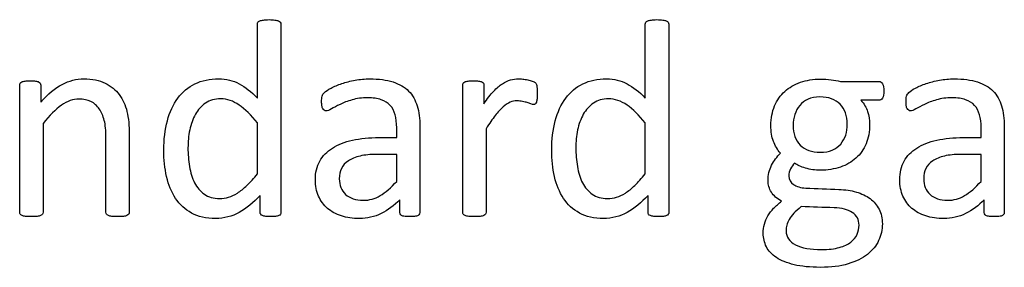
# Model space of a CAD drawing. Header units: inches. Extents: x 0 to 23760, y -13 to 16800.
# Tile 125 of 256: x 4430 to 4966, y 14974 to 15109. Entities that reach past the tile are written whole.
import ezdxf

# ---------------------------------------------------------------- set-up
doc = ezdxf.new("R2010")
doc.units = ezdxf.units.IN
doc.layers.add('1', color=7, linetype='Continuous', true_color=0xffffff)

msp = doc.modelspace()

# ---------------------------------------------------------------- linework, layer by layer
at = {"layer": '1', "color": 2, "linetype": 'Continuous', "lineweight": 25}
for points, knots in [([(4559.252, 15066.429), (4559.252, 15079.836), (4559.252, 15093.242), (4559.252, 15107.024), (4559.339, 15107.37), (4559.541, 15107.687)], [0, 0, 0, 0, 0.9727844, 0.9727844, 1, 1, 1, 1]), ([(4560.58, 15108.466), (4561.07, 15108.639), (4561.734, 15108.808), (4563.321, 15109.043), (4564.33, 15109.13), (4566.84, 15109.13), (4567.907, 15109.039), (4569.553, 15108.813), (4570.187, 15108.639), (4571.111, 15108.293), (4571.457, 15108.034), (4571.688, 15107.687)], [0, 0, 0, 0, 0.2001391, 0.2001391, 0.393276, 0.393276, 0.5909044, 0.5909044, 0.7954522, 0.7954522, 1, 1, 1, 1]), ([(4571.688, 15107.687), (4571.918, 15107.37), (4572.034, 15107.024), (4572.034, 15072.498), (4572.034, 15038.347), (4572.034, 15003.764), (4571.947, 15003.417), (4571.774, 15003.1)], [0, 0, 0, 0, 0.010729, 0.010729, 0.9876204, 0.9876204, 1, 1, 1, 1]), ([(4770.274, 15066.429), (4770.274, 15079.836), (4770.274, 15093.242), (4770.274, 15107.024), (4770.36, 15107.37), (4770.562, 15107.687)], [0, 0, 0, 0, 0.9727844, 0.9727844, 1, 1, 1, 1]), ([(4771.601, 15108.466), (4772.091, 15108.639), (4772.756, 15108.808), (4774.342, 15109.043), (4775.352, 15109.13), (4777.862, 15109.13), (4778.929, 15109.039), (4780.574, 15108.813), (4781.209, 15108.639), (4782.132, 15108.293), (4782.478, 15108.034), (4782.709, 15107.687)], [0, 0, 0, 0, 0.2001391, 0.2001391, 0.393276, 0.393276, 0.5909044, 0.5909044, 0.7954522, 0.7954522, 1, 1, 1, 1]), ([(4782.709, 15107.687), (4782.94, 15107.37), (4783.055, 15107.024), (4783.055, 15072.498), (4783.055, 15038.347), (4783.055, 15003.764), (4782.969, 15003.417), (4782.795, 15003.1)], [0, 0, 0, 0, 0.010729, 0.010729, 0.9876204, 0.9876204, 1, 1, 1, 1]), ([(4430.199, 15003.158), (4430.026, 15003.417), (4429.939, 15003.764), (4429.939, 15027.268), (4429.939, 15050.34), (4429.939, 15073.844), (4430.026, 15074.191), (4430.17, 15074.45)], [0, 0, 0, 0, 0.0180796, 0.0180796, 0.9819204, 0.9819204, 1, 1, 1, 1]), ([(4430.17, 15074.45), (4430.314, 15074.739), (4430.632, 15074.998), (4431.555, 15075.46), (4432.132, 15075.604), (4433.574, 15075.777), (4434.527, 15075.806), (4436.835, 15075.806), (4437.786, 15075.774), (4439.258, 15075.604), (4439.835, 15075.46), (4440.239, 15075.229)], [0, 0, 0, 0, 0.2024309, 0.2024309, 0.4048617, 0.4048617, 0.6072926, 0.6072926, 0.7998488, 0.7998488, 1, 1, 1, 1]), ([(4441.134, 15074.45), (4441.307, 15074.191), (4441.393, 15073.844), (4441.393, 15070.363), (4441.393, 15067.314), (4441.393, 15064.266)], [0, 0, 0, 0, 0.1243094, 0.1243094, 1, 1, 1, 1]), ([(4441.393, 15064.266), (4445.288, 15068.622), (4449.177, 15071.836), (4456.944, 15075.864), (4460.839, 15076.874), (4469.408, 15076.874), (4473.303, 15076.095), (4479.593, 15072.979), (4482.156, 15070.869), (4486.056, 15065.65), (4487.468, 15062.599), (4489.143, 15055.552), (4489.576, 15051.34), (4489.576, 15032.356), (4489.576, 15018.276), (4489.576, 15003.764), (4489.46, 15003.417), (4489.258, 15003.158)], [0, 0, 0, 0, 0.0976134, 0.0976134, 0.1957995, 0.1957995, 0.3104695, 0.3104695, 0.4251394, 0.4251394, 0.5412396, 0.5412396, 0.6571226, 0.6571226, 0.989775, 0.989775, 1, 1, 1, 1]), ([(4560.724, 15013.342), (4557.089, 15009.39), (4553.297, 15006.324), (4545.461, 15001.888), (4541.162, 15000.792), (4531.411, 15000.792), (4527.088, 15001.783), (4519.899, 15005.725), (4516.991, 15008.413), (4512.513, 15015.131), (4510.876, 15019.05), (4508.849, 15028.143), (4508.329, 15032.933), (4508.329, 15043.896), (4508.991, 15049.284), (4511.532, 15058.87), (4513.436, 15062.967), (4518.456, 15069.719), (4521.572, 15072.344), (4529.016, 15075.979), (4533.315, 15076.874), (4542.23, 15076.874), (4545.917, 15075.997), (4552.645, 15072.459), (4555.963, 15069.863), (4559.252, 15066.429)], [0, 0, 0, 0, 0.0736781, 0.0736781, 0.147588, 0.147588, 0.2278852, 0.2278852, 0.3074186, 0.3074186, 0.387744, 0.387744, 0.4674768, 0.4674768, 0.5618732, 0.5618732, 0.6561274, 0.6561274, 0.7503816, 0.7503816, 0.8446359, 0.8446359, 0.9227163, 0.9227163, 1, 1, 1, 1]), ([(4595.75, 15069.488), (4596.442, 15070.18), (4597.648, 15070.971), (4601.03, 15072.748), (4602.992, 15073.556), (4607.377, 15075.056), (4609.802, 15075.657), (4615.023, 15076.643), (4617.677, 15076.874), (4625.323, 15076.874), (4629.535, 15076.326), (4636.517, 15074.075), (4639.345, 15072.402), (4641.509, 15070.238)], [0, 0, 0, 0, 0.1281972, 0.1281972, 0.2581168, 0.2581168, 0.3880364, 0.3880364, 0.5165767, 0.5165767, 0.7582883, 0.7582883, 1, 1, 1, 1]), ([(4671.226, 15003.158), (4671.053, 15003.417), (4670.966, 15003.764), (4670.966, 15027.268), (4670.966, 15050.34), (4670.966, 15073.844), (4671.053, 15074.191), (4671.197, 15074.45)], [0, 0, 0, 0, 0.0180796, 0.0180796, 0.9819204, 0.9819204, 1, 1, 1, 1]), ([(4671.197, 15074.45), (4671.341, 15074.739), (4671.659, 15074.998), (4672.582, 15075.46), (4673.159, 15075.604), (4674.602, 15075.777), (4675.554, 15075.806), (4677.862, 15075.806), (4678.814, 15075.774), (4680.285, 15075.604), (4680.862, 15075.46), (4681.266, 15075.229)], [0, 0, 0, 0, 0.2024309, 0.2024309, 0.4048617, 0.4048617, 0.6072926, 0.6072926, 0.7998488, 0.7998488, 1, 1, 1, 1]), ([(4682.161, 15074.45), (4682.334, 15074.191), (4682.42, 15073.844), (4682.42, 15070.055), (4682.42, 15066.699), (4682.42, 15063.342)], [0, 0, 0, 0, 0.1142132, 0.1142132, 1, 1, 1, 1]), ([(4682.42, 15063.342), (4684.325, 15066.112), (4686.114, 15068.362), (4689.431, 15071.854), (4691.018, 15073.238), (4692.518, 15074.219)], [0, 0, 0, 0, 0.5042346, 0.5042346, 1, 1, 1, 1]), ([(4696.933, 15076.297), (4698.404, 15076.701), (4699.876, 15076.874), (4702.011, 15076.874), (4702.79, 15076.845), (4703.626, 15076.758)], [0, 0, 0, 0, 0.6891892, 0.6891892, 1, 1, 1, 1]), ([(4703.626, 15076.758), (4704.463, 15076.701), (4705.357, 15076.556), (4707.204, 15076.152), (4708.041, 15075.922), (4708.791, 15075.662)], [0, 0, 0, 0, 0.5, 0.5, 1, 1, 1, 1]), ([(4710.984, 15074.162), (4711.07, 15073.931), (4711.157, 15073.613), (4711.33, 15072.921), (4711.359, 15072.373), (4711.416, 15070.988), (4711.445, 15070.065), (4711.445, 15067.757), (4711.416, 15066.804), (4711.359, 15066.026)], [0, 0, 0, 0, 0.2530864, 0.2530864, 0.5061728, 0.5061728, 0.7592593, 0.7592593, 1, 1, 1, 1]), ([(4771.745, 15013.342), (4768.11, 15009.39), (4764.318, 15006.324), (4756.483, 15001.888), (4752.184, 15000.792), (4742.432, 15000.792), (4738.11, 15001.783), (4730.92, 15005.725), (4728.013, 15008.413), (4723.534, 15015.131), (4721.897, 15019.05), (4719.87, 15028.143), (4719.351, 15032.933), (4719.351, 15043.896), (4720.012, 15049.284), (4722.553, 15058.87), (4724.457, 15062.967), (4729.478, 15069.719), (4732.593, 15072.344), (4740.037, 15075.979), (4744.336, 15076.874), (4753.251, 15076.874), (4756.939, 15075.997), (4763.667, 15072.459), (4766.985, 15069.863), (4770.274, 15066.429)], [0, 0, 0, 0, 0.0736781, 0.0736781, 0.147588, 0.147588, 0.2278852, 0.2278852, 0.3074186, 0.3074186, 0.387744, 0.387744, 0.4674768, 0.4674768, 0.5618732, 0.5618732, 0.6561274, 0.6561274, 0.7503816, 0.7503816, 0.8446359, 0.8446359, 0.9227163, 0.9227163, 1, 1, 1, 1]), ([(4840.614, 15062.102), (4841.941, 15065.247), (4843.801, 15067.858), (4848.491, 15072.2), (4851.344, 15073.853), (4857.954, 15076.152), (4861.561, 15076.729), (4867.562, 15076.729), (4869.524, 15076.614), (4873.159, 15076.152), (4874.861, 15075.835), (4876.448, 15075.431)], [0, 0, 0, 0, 0.2452643, 0.2452643, 0.4889046, 0.4889046, 0.7344486, 0.7344486, 0.8672243, 0.8672243, 1, 1, 1, 1]), ([(4876.448, 15075.431), (4883.43, 15075.431), (4890.412, 15075.431), (4898.26, 15075.431), (4898.895, 15074.998), (4899.356, 15074.162)], [0, 0, 0, 0, 0.8897059, 0.8897059, 1, 1, 1, 1]), ([(4899.356, 15074.162), (4899.789, 15073.296), (4899.991, 15072.027), (4899.991, 15068.478), (4899.76, 15067.18), (4899.27, 15066.372)], [0, 0, 0, 0, 0.495935, 0.495935, 1, 1, 1, 1]), ([(4913.667, 15069.488), (4914.359, 15070.18), (4915.565, 15070.971), (4918.947, 15072.748), (4920.909, 15073.556), (4925.294, 15075.056), (4927.719, 15075.657), (4932.94, 15076.643), (4935.594, 15076.874), (4943.24, 15076.874), (4947.452, 15076.326), (4954.434, 15074.075), (4957.262, 15072.402), (4959.426, 15070.238)], [0, 0, 0, 0, 0.1281972, 0.1281972, 0.2581168, 0.2581168, 0.3880364, 0.3880364, 0.5165767, 0.5165767, 0.7582883, 0.7582883, 1, 1, 1, 1]), ([(4595.634, 15059.736), (4595.346, 15059.938), (4595.057, 15060.255), (4594.596, 15061.063), (4594.447, 15061.581), (4594.221, 15062.881), (4594.192, 15063.573), (4594.192, 15065.622), (4594.278, 15066.631), (4594.625, 15068.132), (4595.057, 15068.824), (4595.75, 15069.488)], [0, 0, 0, 0, 0.1551158, 0.1551158, 0.3102316, 0.3102316, 0.4721772, 0.4721772, 0.7360886, 0.7360886, 1, 1, 1, 1]), ([(4641.509, 15070.238), (4643.644, 15068.045), (4645.202, 15065.333), (4647.164, 15058.87), (4647.654, 15055.12), (4647.654, 15035.25), (4647.654, 15019.68), (4647.654, 15003.504), (4647.452, 15003.042), (4647.048, 15002.725)], [0, 0, 0, 0, 0.1735248, 0.1735248, 0.3470497, 0.3470497, 0.9755435, 0.9755435, 1, 1, 1, 1]), ([(4913.551, 15059.736), (4913.263, 15059.938), (4912.974, 15060.255), (4912.513, 15061.063), (4912.364, 15061.581), (4912.138, 15062.881), (4912.109, 15063.573), (4912.109, 15065.622), (4912.195, 15066.631), (4912.542, 15068.132), (4912.974, 15068.824), (4913.667, 15069.488)], [0, 0, 0, 0, 0.1551158, 0.1551158, 0.3102316, 0.3102316, 0.4721772, 0.4721772, 0.7360886, 0.7360886, 1, 1, 1, 1]), ([(4959.426, 15070.238), (4961.561, 15068.045), (4963.119, 15065.333), (4965.081, 15058.87), (4965.571, 15055.12), (4965.571, 15035.25), (4965.571, 15019.68), (4965.571, 15003.504), (4965.369, 15003.042), (4964.965, 15002.725)], [0, 0, 0, 0, 0.1735248, 0.1735248, 0.3470497, 0.3470497, 0.9755435, 0.9755435, 1, 1, 1, 1]), ([(4477.169, 15003.158), (4476.967, 15003.417), (4476.881, 15003.764), (4476.881, 15017.709), (4476.881, 15031.221), (4476.881, 15048.686), (4476.583, 15051.864), (4475.323, 15056.678), (4474.415, 15058.746), (4472.063, 15062.246), (4470.539, 15063.585), (4466.812, 15065.42), (4464.648, 15065.881), (4458.993, 15065.881), (4455.829, 15064.742), (4449.443, 15060.255), (4446.125, 15056.937), (4442.634, 15052.581)], [0, 0, 0, 0, 0.0106594, 0.0106594, 0.3434701, 0.3434701, 0.4408261, 0.4408261, 0.5395668, 0.5395668, 0.6394324, 0.6394324, 0.7405482, 0.7405482, 0.8698823, 0.8698823, 1, 1, 1, 1]), ([(4549.299, 15062.621), (4546.096, 15064.843), (4542.749, 15065.968), (4536.027, 15065.968), (4533.282, 15065.195), (4528.756, 15062.102), (4526.939, 15060.082), (4524.111, 15055.062), (4523.074, 15052.211), (4521.803, 15045.858), (4521.486, 15042.627), (4521.486, 15035.847), (4521.75, 15032.443), (4522.842, 15025.777), (4523.754, 15022.8), (4526.448, 15017.641), (4528.212, 15015.569), (4532.622, 15012.419), (4535.392, 15011.64), (4540.412, 15011.64), (4542.03, 15011.863), (4545.173, 15012.794), (4546.76, 15013.573), (4550.049, 15015.708), (4551.765, 15017.137), (4555.357, 15020.555), (4557.262, 15022.661), (4559.252, 15025.2)], [0, 0, 0, 0, 0.0919328, 0.0919328, 0.1770276, 0.1770276, 0.2633763, 0.2633763, 0.349725, 0.349725, 0.4359196, 0.4359196, 0.527407, 0.527407, 0.6196688, 0.6196688, 0.7131724, 0.7131724, 0.8080748, 0.8080748, 0.8567638, 0.8567638, 0.9046373, 0.9046373, 0.9525107, 0.9525107, 1, 1, 1, 1]), ([(4634.18, 15057.341), (4633.632, 15059.39), (4632.71, 15061.093), (4630.199, 15063.833), (4628.58, 15064.834), (4624.573, 15066.227), (4622.12, 15066.574), (4616.061, 15066.574), (4613.268, 15066.18), (4608.272, 15064.727), (4606.108, 15063.89), (4602.357, 15062.102), (4600.799, 15061.294), (4598.26, 15059.794), (4597.337, 15059.418), (4596.298, 15059.418), (4595.952, 15059.534), (4595.634, 15059.736)], [0, 0, 0, 0, 0.1247793, 0.1247793, 0.252326, 0.252326, 0.3782436, 0.3782436, 0.511568, 0.511568, 0.6430689, 0.6430689, 0.7745699, 0.7745699, 0.9060708, 0.9060708, 1, 1, 1, 1]), ([(4706.021, 15063.919), (4705.271, 15064.15), (4704.434, 15064.381), (4702.588, 15064.785), (4701.578, 15064.871), (4699.241, 15064.871), (4697.967, 15064.651), (4695.519, 15063.602), (4694.221, 15062.765), (4691.509, 15060.399), (4690.066, 15058.841), (4688.595, 15056.88)], [0, 0, 0, 0, 0.1811402, 0.1811402, 0.3622803, 0.3622803, 0.5776903, 0.5776903, 0.7888451, 0.7888451, 1, 1, 1, 1]), ([(4711.041, 15064.237), (4710.897, 15063.804), (4710.695, 15063.458), (4710.233, 15062.996), (4709.916, 15062.881), (4709.108, 15062.881), (4708.589, 15062.996), (4708.012, 15063.227)], [0, 0, 0, 0, 0.3333333, 0.3333333, 0.6666667, 0.6666667, 1, 1, 1, 1]), ([(4760.32, 15062.621), (4757.117, 15064.843), (4753.771, 15065.968), (4747.048, 15065.968), (4744.303, 15065.195), (4739.778, 15062.102), (4737.96, 15060.082), (4735.132, 15055.062), (4734.095, 15052.211), (4732.824, 15045.858), (4732.507, 15042.627), (4732.507, 15035.847), (4732.771, 15032.443), (4733.863, 15025.777), (4734.775, 15022.8), (4737.469, 15017.641), (4739.233, 15015.569), (4743.644, 15012.419), (4746.413, 15011.64), (4751.434, 15011.64), (4753.052, 15011.863), (4756.194, 15012.794), (4757.781, 15013.573), (4761.07, 15015.708), (4762.787, 15017.137), (4766.379, 15020.555), (4768.283, 15022.661), (4770.274, 15025.2)], [0, 0, 0, 0, 0.0919328, 0.0919328, 0.1770276, 0.1770276, 0.2633763, 0.2633763, 0.349725, 0.349725, 0.4359196, 0.4359196, 0.527407, 0.527407, 0.6196688, 0.6196688, 0.7131724, 0.7131724, 0.8080748, 0.8080748, 0.8567638, 0.8567638, 0.9046373, 0.9046373, 0.9525107, 0.9525107, 1, 1, 1, 1]), ([(4843.759, 15036.424), (4842.172, 15038.328), (4840.893, 15040.459), (4839.056, 15045.223), (4838.595, 15048.109), (4838.595, 15055.437), (4839.258, 15058.986), (4840.614, 15062.102)], [0, 0, 0, 0, 0.3149267, 0.3149267, 0.6331891, 0.6331891, 1, 1, 1, 1]), ([(4887.469, 15065.189), (4889.258, 15063.342), (4890.499, 15061.294), (4891.941, 15056.851), (4892.317, 15054.514), (4892.317, 15048.109), (4891.667, 15044.554), (4889.085, 15038.414), (4887.255, 15035.832), (4882.507, 15031.548), (4879.654, 15029.923), (4873.101, 15027.682), (4869.466, 15027.105), (4862.628, 15027.105), (4859.945, 15027.48), (4854.867, 15028.98), (4852.905, 15029.903), (4851.52, 15031.028)], [0, 0, 0, 0, 0.089784, 0.089784, 0.179568, 0.179568, 0.3299292, 0.3299292, 0.4820044, 0.4820044, 0.6330614, 0.6330614, 0.7853136, 0.7853136, 0.8926568, 0.8926568, 1, 1, 1, 1]), ([(4858.791, 15065.795), (4856.973, 15064.987), (4855.473, 15063.862), (4853.049, 15060.976), (4852.155, 15059.332), (4851.578, 15057.457)], [0, 0, 0, 0, 0.5, 0.5, 1, 1, 1, 1]), ([(4876.275, 15063.083), (4873.678, 15065.708), (4869.985, 15067.035), (4862.772, 15067.035), (4860.608, 15066.631), (4858.791, 15065.795)], [0, 0, 0, 0, 0.66, 0.66, 1, 1, 1, 1]), ([(4879.276, 15046.262), (4879.853, 15048.109), (4880.141, 15050.042), (4880.141, 15056.764), (4878.843, 15060.428), (4876.275, 15063.083)], [0, 0, 0, 0, 0.2961373, 0.2961373, 1, 1, 1, 1]), ([(4899.27, 15066.372), (4898.779, 15065.593), (4898.145, 15065.189), (4894.086, 15065.189), (4890.778, 15065.189), (4887.469, 15065.189)], [0, 0, 0, 0, 0.1848341, 0.1848341, 1, 1, 1, 1]), ([(4952.097, 15057.341), (4951.549, 15059.39), (4950.627, 15061.093), (4948.116, 15063.833), (4946.497, 15064.834), (4942.49, 15066.227), (4940.037, 15066.574), (4933.978, 15066.574), (4931.185, 15066.18), (4926.188, 15064.727), (4924.025, 15063.89), (4920.274, 15062.102), (4918.716, 15061.294), (4916.177, 15059.794), (4915.254, 15059.418), (4914.215, 15059.418), (4913.869, 15059.534), (4913.551, 15059.736)], [0, 0, 0, 0, 0.1247793, 0.1247793, 0.252326, 0.252326, 0.3782436, 0.3782436, 0.511568, 0.511568, 0.6430689, 0.6430689, 0.7745699, 0.7745699, 0.9060708, 0.9060708, 1, 1, 1, 1]), ([(4635.046, 15044.877), (4635.046, 15046.676), (4635.046, 15048.474), (4635.046, 15052.927), (4634.757, 15055.293), (4634.18, 15057.341)], [0, 0, 0, 0, 0.4038877, 0.4038877, 1, 1, 1, 1]), ([(4851.578, 15057.457), (4850.972, 15055.581), (4850.684, 15053.619), (4850.684, 15047.012), (4851.982, 15043.406), (4854.578, 15040.809)], [0, 0, 0, 0, 0.3100437, 0.3100437, 1, 1, 1, 1]), ([(4952.963, 15044.877), (4952.963, 15046.676), (4952.963, 15048.474), (4952.963, 15052.927), (4952.674, 15055.293), (4952.097, 15057.341)], [0, 0, 0, 0, 0.4038877, 0.4038877, 1, 1, 1, 1]), ([(4442.634, 15052.581), (4442.634, 15036.453), (4442.634, 15020.324), (4442.634, 15003.764), (4442.518, 15003.417), (4442.317, 15003.158)], [0, 0, 0, 0, 0.9738676, 0.9738676, 1, 1, 1, 1]), ([(4683.661, 15049.724), (4683.661, 15034.548), (4683.661, 15019.372), (4683.661, 15003.764), (4683.546, 15003.417), (4683.344, 15003.158)], [0, 0, 0, 0, 0.9722736, 0.9722736, 1, 1, 1, 1]), ([(4604.925, 15002.234), (4601.953, 15003.158), (4599.443, 15004.543), (4595.288, 15008.12), (4593.683, 15010.346), (4591.364, 15015.564), (4590.787, 15018.536), (4590.787, 15025.777), (4591.583, 15029.16), (4594.769, 15034.895), (4597.048, 15037.289), (4602.992, 15041.098), (4606.656, 15042.511), (4615.254, 15044.416), (4620.101, 15044.877), (4628.679, 15044.877), (4631.863, 15044.877), (4635.046, 15044.877)], [0, 0, 0, 0, 0.1211867, 0.1211867, 0.2423733, 0.2423733, 0.3624449, 0.3624449, 0.5021834, 0.5021834, 0.6408503, 0.6408503, 0.7795172, 0.7795172, 0.9181841, 0.9181841, 1, 1, 1, 1]), ([(4854.578, 15040.809), (4857.146, 15038.184), (4860.782, 15036.885), (4867.966, 15036.885), (4870.158, 15037.289), (4872.005, 15038.068)], [0, 0, 0, 0, 0.6506024, 0.6506024, 1, 1, 1, 1]), ([(4922.842, 15002.234), (4919.87, 15003.158), (4917.36, 15004.543), (4913.205, 15008.12), (4911.6, 15010.346), (4909.281, 15015.564), (4908.704, 15018.536), (4908.704, 15025.777), (4909.5, 15029.16), (4912.686, 15034.895), (4914.965, 15037.289), (4920.909, 15041.098), (4924.573, 15042.511), (4933.171, 15044.416), (4938.018, 15044.877), (4946.596, 15044.877), (4949.779, 15044.877), (4952.963, 15044.877)], [0, 0, 0, 0, 0.1211867, 0.1211867, 0.2423733, 0.2423733, 0.3624449, 0.3624449, 0.5021834, 0.5021834, 0.6408503, 0.6408503, 0.7795172, 0.7795172, 0.9181841, 0.9181841, 1, 1, 1, 1]), ([(4615.109, 15034.837), (4612.542, 15034.26), (4610.416, 15033.352), (4607.031, 15031.057), (4605.79, 15029.672), (4604.982, 15028.086)], [0, 0, 0, 0, 0.497088, 0.497088, 1, 1, 1, 1]), ([(4933.026, 15034.837), (4930.458, 15034.26), (4928.333, 15033.352), (4924.948, 15031.057), (4923.707, 15029.672), (4922.899, 15028.086)], [0, 0, 0, 0, 0.497088, 0.497088, 1, 1, 1, 1]), ([(4604.982, 15028.086), (4604.203, 15026.47), (4603.799, 15024.594), (4603.799, 15018.911), (4604.954, 15016.054), (4609.512, 15011.784), (4612.686, 15010.717), (4620.13, 15010.717), (4623.229, 15011.561), (4628.929, 15014.958), (4631.901, 15017.555), (4635.046, 15021.046)], [0, 0, 0, 0, 0.1401467, 0.1401467, 0.3782042, 0.3782042, 0.6162616, 0.6162616, 0.8077064, 0.8077064, 1, 1, 1, 1]), ([(4849.27, 15027.884), (4848.664, 15026.701), (4848.375, 15025.345), (4848.375, 15021.998), (4849.222, 15020.54), (4852.53, 15018.161), (4854.752, 15017.525), (4863.551, 15017.16), (4869.58, 15016.863), (4879.045, 15016.545), (4882.192, 15016.062), (4887.931, 15014.381), (4890.452, 15013.183), (4894.625, 15010.053), (4896.269, 15008.12), (4898.635, 15003.562), (4899.241, 15000.907), (4899.241, 14994.704), (4898.56, 14991.67), (4895.894, 14985.933), (4893.832, 14983.412), (4888.364, 14979.038), (4884.87, 14977.343), (4876.362, 14974.796), (4871.312, 14974.191), (4859.945, 14974.191), (4855.184, 14974.652), (4847.337, 14976.556), (4844.105, 14977.855), (4839.085, 14981.144), (4837.279, 14983.082), (4835.017, 14987.664), (4834.44, 14990.117), (4834.44, 14994.502), (4834.642, 14996.118), (4835.075, 14997.734)], [0, 0, 0, 0, 0.0411699, 0.0411699, 0.0901076, 0.0901076, 0.1384844, 0.1384844, 0.2438038, 0.2438038, 0.3037527, 0.3037527, 0.3631489, 0.3631489, 0.4220204, 0.4220204, 0.4808919, 0.4808919, 0.5425669, 0.5425669, 0.6037332, 0.6037332, 0.665214, 0.665214, 0.7263132, 0.7263132, 0.7855794, 0.7855794, 0.8448457, 0.8448457, 0.9041119, 0.9041119, 0.9627803, 0.9627803, 1, 1, 1, 1]), ([(4844.452, 15010.255), (4841.941, 15011.553), (4840.074, 15013.174), (4837.671, 15017.064), (4837.066, 15019.17), (4837.066, 15024.537), (4837.7, 15027.335), (4838.999, 15029.788)], [0, 0, 0, 0, 0.2918535, 0.2918535, 0.5888182, 0.5888182, 1, 1, 1, 1]), ([(4922.899, 15028.086), (4922.12, 15026.47), (4921.716, 15024.594), (4921.716, 15018.911), (4922.87, 15016.054), (4927.429, 15011.784), (4930.603, 15010.717), (4938.046, 15010.717), (4941.146, 15011.561), (4946.846, 15014.958), (4949.818, 15017.555), (4952.963, 15021.046)], [0, 0, 0, 0, 0.1401467, 0.1401467, 0.3782042, 0.3782042, 0.6162616, 0.6162616, 0.8077064, 0.8077064, 1, 1, 1, 1]), ([(4561.041, 15003.1), (4560.81, 15003.417), (4560.724, 15003.764), (4560.724, 15007.245), (4560.724, 15010.294), (4560.724, 15013.342)], [0, 0, 0, 0, 0.1243094, 0.1243094, 1, 1, 1, 1]), ([(4636.719, 15011.034), (4633.69, 15007.803), (4630.308, 15005.305), (4622.899, 15001.686), (4618.947, 15000.792), (4611.157, 15000.792), (4607.868, 15001.282), (4604.925, 15002.234)], [0, 0, 0, 0, 0.3457072, 0.3457072, 0.6946633, 0.6946633, 1, 1, 1, 1]), ([(4637.267, 15002.725), (4636.892, 15003.042), (4636.719, 15003.504), (4636.719, 15006.418), (4636.719, 15008.726), (4636.719, 15011.034)], [0, 0, 0, 0, 0.2079208, 0.2079208, 1, 1, 1, 1]), ([(4772.063, 15003.1), (4771.832, 15003.417), (4771.745, 15003.764), (4771.745, 15007.245), (4771.745, 15010.294), (4771.745, 15013.342)], [0, 0, 0, 0, 0.1243094, 0.1243094, 1, 1, 1, 1]), ([(4954.636, 15011.034), (4951.607, 15007.803), (4948.225, 15005.305), (4940.816, 15001.686), (4936.864, 15000.792), (4929.074, 15000.792), (4925.784, 15001.282), (4922.842, 15002.234)], [0, 0, 0, 0, 0.3457072, 0.3457072, 0.6946633, 0.6946633, 1, 1, 1, 1]), ([(4955.184, 15002.725), (4954.809, 15003.042), (4954.636, 15003.504), (4954.636, 15006.418), (4954.636, 15008.726), (4954.636, 15011.034)], [0, 0, 0, 0, 0.2079208, 0.2079208, 1, 1, 1, 1]), ([(4433.171, 15001.946), (4432.363, 15002.061), (4431.699, 15002.206), (4430.718, 15002.609), (4430.401, 15002.869), (4430.199, 15003.158)], [0, 0, 0, 0, 0.5, 0.5, 1, 1, 1, 1]), ([(4442.317, 15003.158), (4442.115, 15002.869), (4441.797, 15002.609), (4440.874, 15002.206), (4440.21, 15002.061), (4439.402, 15001.946)], [0, 0, 0, 0, 0.5, 0.5, 1, 1, 1, 1]), ([(4480.112, 15001.946), (4479.276, 15002.061), (4478.641, 15002.206), (4477.718, 15002.609), (4477.371, 15002.869), (4477.169, 15003.158)], [0, 0, 0, 0, 0.5, 0.5, 1, 1, 1, 1]), ([(4489.258, 15003.158), (4489.056, 15002.869), (4488.71, 15002.609), (4487.787, 15002.206), (4487.152, 15002.061), (4486.344, 15001.946)], [0, 0, 0, 0, 0.5, 0.5, 1, 1, 1, 1]), ([(4563.811, 15001.946), (4563.09, 15002.061), (4562.484, 15002.206), (4561.561, 15002.552), (4561.243, 15002.811), (4561.041, 15003.1)], [0, 0, 0, 0, 0.5, 0.5, 1, 1, 1, 1]), ([(4674.198, 15001.946), (4673.39, 15002.061), (4672.726, 15002.206), (4671.745, 15002.609), (4671.428, 15002.869), (4671.226, 15003.158)], [0, 0, 0, 0, 0.5, 0.5, 1, 1, 1, 1]), ([(4683.344, 15003.158), (4683.142, 15002.869), (4682.824, 15002.609), (4681.901, 15002.206), (4681.237, 15002.061), (4680.43, 15001.946)], [0, 0, 0, 0, 0.5, 0.5, 1, 1, 1, 1]), ([(4774.832, 15001.946), (4774.111, 15002.061), (4773.505, 15002.206), (4772.582, 15002.552), (4772.265, 15002.811), (4772.063, 15003.1)], [0, 0, 0, 0, 0.5, 0.5, 1, 1, 1, 1]), ([(4835.075, 14997.734), (4835.479, 14999.32), (4836.113, 15000.821), (4837.787, 15003.706), (4838.854, 15005.062), (4840.095, 15006.389)], [0, 0, 0, 0, 0.5, 0.5, 1, 1, 1, 1]), ([(4855.069, 15007.255), (4853.424, 15005.985), (4852.068, 15004.773), (4849.991, 15002.465), (4849.154, 15001.34), (4848.52, 15000.301)], [0, 0, 0, 0, 0.5, 0.5, 1, 1, 1, 1]), ([(4882.882, 15004.081), (4880.43, 15005.697), (4877.14, 15006.508), (4867.014, 15006.851), (4861.041, 15007.053), (4855.069, 15007.255)], [0, 0, 0, 0, 0.4102115, 0.4102115, 1, 1, 1, 1]), ([(4875.813, 14984.981), (4878.381, 14985.731), (4880.487, 14986.712), (4883.661, 14989.193), (4884.804, 14990.583), (4886.2, 14993.781), (4886.546, 14995.425), (4886.546, 15000.157), (4885.306, 15002.465), (4882.882, 15004.081)], [0, 0, 0, 0, 0.2151453, 0.2151453, 0.4302906, 0.4302906, 0.6421947, 0.6421947, 1, 1, 1, 1]), ([(4439.402, 15001.946), (4438.595, 15001.859), (4437.527, 15001.802), (4435.017, 15001.802), (4433.978, 15001.859), (4433.171, 15001.946)], [0, 0, 0, 0, 0.5057471, 0.5057471, 1, 1, 1, 1]), ([(4486.344, 15001.946), (4485.508, 15001.859), (4484.498, 15001.802), (4481.959, 15001.802), (4480.92, 15001.859), (4480.112, 15001.946)], [0, 0, 0, 0, 0.4886364, 0.4886364, 1, 1, 1, 1]), ([(4569.12, 15001.946), (4568.398, 15001.859), (4567.504, 15001.802), (4565.427, 15001.802), (4564.503, 15001.859), (4563.811, 15001.946)], [0, 0, 0, 0, 0.4861111, 0.4861111, 1, 1, 1, 1]), ([(4647.048, 15002.725), (4646.615, 15002.407), (4646.067, 15002.177), (4644.625, 15001.888), (4643.586, 15001.802), (4640.845, 15001.802), (4639.778, 15001.893), (4638.191, 15002.177), (4637.614, 15002.407), (4637.267, 15002.725)], [0, 0, 0, 0, 0.2504121, 0.2504121, 0.5008242, 0.5008242, 0.7460194, 0.7460194, 1, 1, 1, 1]), ([(4680.43, 15001.946), (4679.622, 15001.859), (4678.554, 15001.802), (4676.044, 15001.802), (4675.005, 15001.859), (4674.198, 15001.946)], [0, 0, 0, 0, 0.5057471, 0.5057471, 1, 1, 1, 1]), ([(4780.141, 15001.946), (4779.42, 15001.859), (4778.525, 15001.802), (4776.448, 15001.802), (4775.525, 15001.859), (4774.832, 15001.946)], [0, 0, 0, 0, 0.4861111, 0.4861111, 1, 1, 1, 1]), ([(4848.52, 15000.301), (4847.914, 14999.234), (4847.475, 14998.197), (4847.019, 14996.147), (4846.904, 14995.108), (4846.904, 14990.694), (4848.612, 14988.166), (4855.386, 14984.721), (4860.089, 14983.885), (4869.985, 14983.885), (4873.217, 14984.26), (4875.813, 14984.981)], [0, 0, 0, 0, 0.0946853, 0.0946853, 0.1919434, 0.1919434, 0.4968607, 0.4968607, 0.8049052, 0.8049052, 1, 1, 1, 1]), ([(4964.965, 15002.725), (4964.532, 15002.407), (4963.984, 15002.177), (4962.542, 15001.888), (4961.503, 15001.802), (4958.762, 15001.802), (4957.695, 15001.893), (4956.108, 15002.177), (4955.531, 15002.407), (4955.184, 15002.725)], [0, 0, 0, 0, 0.2504121, 0.2504121, 0.5008242, 0.5008242, 0.7460194, 0.7460194, 1, 1, 1, 1])]:
    msp.add_open_spline(points, degree=3, knots=knots, dxfattribs=at)
for points in [[(4559.541, 15107.687), (4559.714, 15108.034), (4560.06, 15108.293), (4560.58, 15108.466)], [(4770.562, 15107.687), (4770.735, 15108.034), (4771.082, 15108.293), (4771.601, 15108.466)], [(4440.239, 15075.229), (4440.672, 15074.998), (4440.96, 15074.739), (4441.134, 15074.45)], [(4681.266, 15075.229), (4681.699, 15074.998), (4681.988, 15074.739), (4682.161, 15074.45)], [(4692.518, 15074.219), (4693.99, 15075.229), (4695.461, 15075.922), (4696.933, 15076.297)], [(4708.791, 15075.662), (4709.512, 15075.402), (4710.06, 15075.143), (4710.349, 15074.883)], [(4710.349, 15074.883), (4710.666, 15074.623), (4710.868, 15074.392), (4710.984, 15074.162)], [(4559.252, 15052.898), (4555.819, 15057.139), (4552.501, 15060.371), (4549.299, 15062.621)], [(4708.012, 15063.227), (4707.406, 15063.458), (4706.742, 15063.689), (4706.021, 15063.919)], [(4711.359, 15066.026), (4711.301, 15065.275), (4711.214, 15064.669), (4711.041, 15064.237)], [(4770.274, 15052.898), (4766.84, 15057.139), (4763.523, 15060.371), (4760.32, 15062.621)], [(4688.595, 15056.88), (4687.094, 15054.946), (4685.45, 15052.552), (4683.661, 15049.724)], [(4559.252, 15025.2), (4559.252, 15034.433), (4559.252, 15043.665), (4559.252, 15052.898)], [(4770.274, 15025.2), (4770.274, 15034.433), (4770.274, 15043.665), (4770.274, 15052.898)], [(4876.563, 15041.386), (4877.775, 15042.8), (4878.67, 15044.416), (4879.276, 15046.262)], [(4872.005, 15038.068), (4873.851, 15038.876), (4875.381, 15039.972), (4876.563, 15041.386)], [(4624.198, 15035.731), (4620.707, 15035.731), (4617.677, 15035.443), (4615.109, 15034.837)], [(4635.046, 15035.731), (4631.43, 15035.731), (4627.814, 15035.731), (4624.198, 15035.731)], [(4635.046, 15021.046), (4635.046, 15025.941), (4635.046, 15030.836), (4635.046, 15035.731)], [(4838.999, 15029.788), (4840.268, 15032.269), (4841.855, 15034.462), (4843.759, 15036.424)], [(4942.115, 15035.731), (4938.624, 15035.731), (4935.594, 15035.443), (4933.026, 15034.837)], [(4952.963, 15035.731), (4949.347, 15035.731), (4945.731, 15035.731), (4942.115, 15035.731)], [(4952.963, 15021.046), (4952.963, 15025.941), (4952.963, 15030.836), (4952.963, 15035.731)], [(4851.52, 15031.028), (4850.597, 15030.105), (4849.847, 15029.066), (4849.27, 15027.884)], [(4840.095, 15006.389), (4841.364, 15007.687), (4842.807, 15008.986), (4844.452, 15010.255)], [(4571.774, 15003.1), (4571.572, 15002.811), (4571.284, 15002.552), (4570.851, 15002.379)], [(4782.795, 15003.1), (4782.593, 15002.811), (4782.305, 15002.552), (4781.872, 15002.379)], [(4570.851, 15002.379), (4570.389, 15002.206), (4569.812, 15002.061), (4569.12, 15001.946)], [(4781.872, 15002.379), (4781.411, 15002.206), (4780.834, 15002.061), (4780.141, 15001.946)]]:
    msp.add_open_spline(points, degree=3, dxfattribs=at)

doc.saveas('drawing.dxf')
